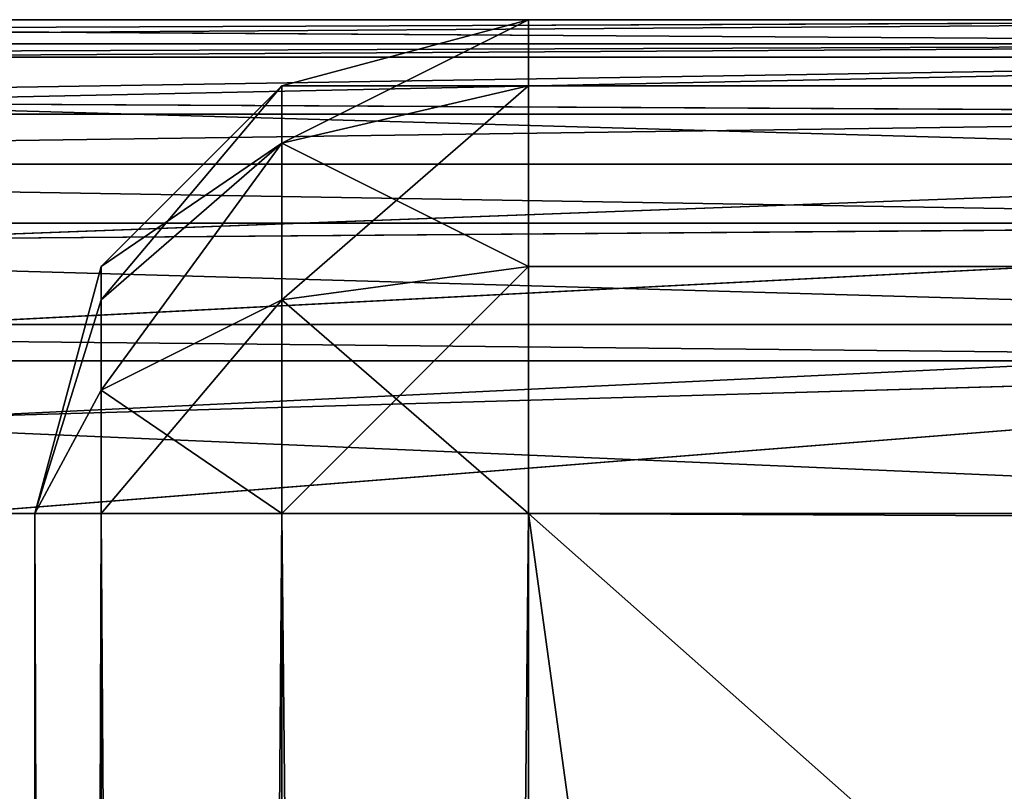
# Model space of a CAD drawing. Extents: x 0 to 602, y -131 to 3.
# Tile 26 of 167: x 2.529 to 3.526, y -106.834 to -106.053. Entities that reach past the tile are written whole.
import ezdxf

# ---------------------------------------------------------------- set-up
doc = ezdxf.new("R2010")
doc.units = 0
doc.header["$LTSCALE"] = 25.4
doc.layers.get('0').update_dxf_attribs({"color": 13, "linetype": 'CONTINUOUS'})

# ---------------------------------------------------------------- blocks, each defined once
blk = doc.blocks.new('PICASSO-LED-8131_STL')
at = {"color": 0}
for p, q in [((25.16749, 603.89435, 21.30967), (25.16749, 600.29437, 21.30967)), ((25.16749, 603.89435, 21.30967), (25.16749, 600.29437, 21.30967)), ((25.322, 603.89435, 21.33414), (25.322, 600.29437, 21.33414)), ((25.322, 603.89435, 21.33414), (25.322, 600.29437, 21.33414)), ((25.35883, 603.89435, 21.34773), (25.35883, 600.29437, 21.34773)), ((25.35883, 603.89435, 21.34773), (25.35883, 600.29437, 21.34773)), ((25.46138, 603.89435, 21.40516), (25.46138, 600.29437, 21.40516)), ((25.46138, 603.89435, 21.40516), (25.46138, 600.29437, 21.40516)), ((25.52105, 603.89435, 21.45612), (25.52105, 600.29437, 21.45612)), ((25.52105, 603.89435, 21.45612), (25.52105, 600.29437, 21.45612)), ((25.572, 603.89435, 21.51578), (25.572, 600.29437, 21.51578)), ((25.572, 603.89435, 21.51578), (25.572, 600.29437, 21.51578)), ((25.62943, 603.89435, 21.61833), (25.62943, 600.29437, 21.61833)), ((25.62943, 603.89435, 21.61833), (25.62943, 600.29437, 21.61833)), ((25.64302, 603.89435, 21.65516), (25.64302, 600.29437, 21.65516)), ((25.64302, 603.89435, 21.65516), (25.64302, 600.29437, 21.65516)), ((25.66749, 600.29437, 21.80967), (25.66749, 603.89435, 21.80967)), ((25.66749, 600.29437, 21.80967), (25.66749, 603.89435, 21.80967)), ((25.66749, 602.75305, 22.8345), (25.66749, 600.29437, 22.8345)), ((25.66749, 602.75305, 22.8345), (25.66749, 600.29437, 22.8345)), ((25.64302, 600.29437, 22.989), (25.65788, 602.65552, 22.93204)), ((25.64302, 600.29437, 22.989), (25.65788, 602.65552, 22.93204)), ((25.66749, 600.29437, 22.8345), (25.65788, 602.65552, 22.93204)), ((25.66749, 600.29437, 22.8345), (25.65788, 602.65552, 22.93204)), ((25.62943, 600.29437, 23.02584), (25.62943, 602.56177, 23.02584)), ((25.62943, 600.29437, 23.02584), (25.62943, 602.56177, 23.02584)), ((25.64302, 600.29437, 22.989), (25.62943, 602.56177, 23.02584)), ((25.64302, 600.29437, 22.989), (25.62943, 602.56177, 23.02584)), ((25.52105, 600.29437, 23.18805), (25.58322, 602.47528, 23.11228)), ((25.52105, 600.29437, 23.18805), (25.58322, 602.47528, 23.11228)), ((25.572, 600.29437, 23.12839), (25.58322, 602.47528, 23.11228)), ((25.572, 600.29437, 23.12839), (25.58322, 602.47528, 23.11228)), ((25.62943, 600.29437, 23.02584), (25.58322, 602.47528, 23.11228)), ((25.62943, 600.29437, 23.02584), (25.58322, 602.47528, 23.11228)), ((25.52105, 602.39954, 23.18805), (25.52105, 600.29437, 23.18805)), ((25.52105, 602.39954, 23.18805), (25.52105, 600.29437, 23.18805)), ((25.44527, 602.33734, 23.25023), (25.52105, 600.29437, 23.18805)), ((25.44527, 602.33734, 23.25023), (25.52105, 600.29437, 23.18805)), ((25.44527, 602.33734, 23.25023), (25.46138, 600.29437, 23.239)), ((25.44527, 602.33734, 23.25023), (25.46138, 600.29437, 23.239)), ((25.35883, 602.29114, 23.29643), (25.46138, 600.29437, 23.239)), ((25.35883, 602.29114, 23.29643), (25.46138, 600.29437, 23.239)), ((25.35883, 602.29114, 23.29643), (25.35883, 600.29437, 23.29643)), ((25.35883, 602.29114, 23.29643), (25.35883, 600.29437, 23.29643)), ((25.26504, 602.2627, 23.32489), (25.35883, 600.29437, 23.29643)), ((25.26504, 602.2627, 23.32489), (25.35883, 600.29437, 23.29643)), ((25.26504, 602.2627, 23.32489), (25.322, 600.29437, 23.31002)), ((25.26504, 602.2627, 23.32489), (25.322, 600.29437, 23.31002)), ((25.16749, 600.29437, 23.3345), (25.16749, 602.25311, 23.3345)), ((25.16749, 602.25311, 23.3345), (25.322, 600.29437, 23.31002)), ((25.16749, 602.25311, 23.3345), (25.322, 600.29437, 23.31002)), ((25.16749, 600.29437, 23.3345), (25.16749, 602.25311, 23.3345)), ((25.16749, 602.1709, 23.92758), (1.16749, 602.1709, 23.92758)), ((1.16749, 602.1709, 34.92758), (25.16749, 602.1709, 34.92758)), ((25.16749, 602.1709, 23.92758), (1.16749, 602.1709, 23.92758)), ((1.16749, 602.1709, 34.92758), (25.16749, 602.1709, 34.92758)), ((25.16749, 602.1709, 34.92758), (25.16749, 602.1709, 23.92758)), ((25.16749, 602.1709, 23.92758), (25.16749, 602.10394, 23.67758)), ((25.16749, 602.10394, 35.17758), (25.16749, 602.1709, 34.92758)), ((25.16749, 602.1709, 34.92758), (25.41749, 602.10394, 34.92758)), ((25.41749, 602.10394, 23.92758), (25.16749, 602.1709, 23.92758)), ((25.16749, 602.1709, 34.92758), (25.16749, 602.1709, 23.92758)), ((25.41749, 602.10394, 23.92758), (25.16749, 602.1709, 23.92758)), ((25.38399, 602.10394, 23.80258), (25.16749, 602.1709, 23.92758)), ((25.29249, 602.10394, 23.71107), (25.16749, 602.1709, 23.92758)), ((25.38399, 602.10394, 23.80258), (25.16749, 602.1709, 23.92758)), ((25.16749, 602.1709, 23.92758), (25.16749, 602.10394, 23.67758)), ((25.29249, 602.10394, 23.71107), (25.16749, 602.1709, 23.92758)), ((25.16749, 602.10394, 35.17758), (25.16749, 602.1709, 34.92758)), ((25.29249, 602.10394, 35.14409), (25.16749, 602.1709, 34.92758)), ((25.38399, 602.10394, 35.05258), (25.16749, 602.1709, 34.92758)), ((25.29249, 602.10394, 35.14409), (25.16749, 602.1709, 34.92758)), ((25.16749, 602.1709, 34.92758), (25.41749, 602.10394, 34.92758)), ((25.38399, 602.10394, 35.05258), (25.16749, 602.1709, 34.92758)), ((25.16749, 602.10394, 23.67758), (1.16749, 602.10394, 23.67758)), ((25.16749, 602.10394, 23.67758), (1.16749, 602.10394, 23.67758)), ((1.16749, 602.10394, 35.17758), (25.16749, 602.10394, 35.17758)), ((1.16749, 602.10394, 35.17758), (25.16749, 602.10394, 35.17758)), ((25.16749, 602.10394, 23.67758), (25.16749, 601.9209, 23.49457)), ((25.16749, 601.9209, 35.3606), (25.16749, 602.10394, 35.17758)), ((25.16749, 602.10394, 23.67758), (25.16749, 601.9209, 23.49457)), ((25.16749, 602.10394, 23.67758), (25.29249, 602.10394, 23.71107)), ((25.16749, 602.10394, 23.67758), (25.29249, 602.10394, 23.71107)), ((25.16749, 602.10394, 35.17758), (25.29249, 602.10394, 35.14409)), ((25.16749, 602.10394, 35.17758), (25.29249, 602.10394, 35.14409)), ((25.16749, 601.9209, 35.3606), (25.16749, 602.10394, 35.17758)), ((25.29249, 602.10394, 23.71107), (25.38399, 601.9209, 23.55258)), ((25.29249, 602.10394, 23.71107), (25.38399, 602.10394, 23.80258)), ((25.29249, 602.10394, 23.71107), (25.38399, 601.9209, 23.55258)), ((25.29249, 602.10394, 23.71107), (25.38399, 602.10394, 23.80258)), ((25.38399, 602.10394, 35.05258), (25.29249, 602.10394, 35.14409)), ((25.29249, 602.10394, 35.14409), (25.38399, 601.9209, 35.30258)), ((25.29249, 602.10394, 35.14409), (25.38399, 601.9209, 35.30258)), ((25.38399, 602.10394, 35.05258), (25.29249, 602.10394, 35.14409)), ((25.41749, 602.10394, 23.92758), (25.38399, 602.10394, 23.80258)), ((25.38399, 602.10394, 23.80258), (25.54249, 601.9209, 23.71107)), ((25.41749, 602.10394, 23.92758), (25.38399, 602.10394, 23.80258)), ((25.38399, 602.10394, 23.80258), (25.54249, 601.9209, 23.71107)), ((25.41749, 602.10394, 34.92758), (25.38399, 602.10394, 35.05258)), ((25.38399, 602.10394, 35.05258), (25.54249, 601.9209, 35.14409)), ((25.38399, 602.10394, 35.05258), (25.54249, 601.9209, 35.14409)), ((25.41749, 602.10394, 34.92758), (25.38399, 602.10394, 35.05258)), ((25.41749, 602.10394, 34.92758), (25.41749, 602.10394, 23.92758)), ((25.41749, 602.10394, 34.92758), (25.6005, 601.9209, 34.92758)), ((25.6005, 601.9209, 23.92758), (25.41749, 602.10394, 23.92758)), ((25.41749, 602.10394, 34.92758), (25.41749, 602.10394, 23.92758)), ((25.6005, 601.9209, 23.92758), (25.41749, 602.10394, 23.92758)), ((25.41749, 602.10394, 34.92758), (25.6005, 601.9209, 34.92758)), ((25.16749, 601.9209, 23.49457), (1.16749, 601.9209, 23.49457)), ((25.16749, 601.9209, 23.49457), (1.16749, 601.9209, 23.49457)), ((1.16749, 601.9209, 35.3606), (25.16749, 601.9209, 35.3606)), ((1.16749, 601.9209, 35.3606), (25.16749, 601.9209, 35.3606)), ((25.16749, 601.9209, 23.49457), (25.16749, 601.67096, 23.42758)), ((25.16749, 601.67096, 35.42758), (25.16749, 601.9209, 35.3606)), ((25.16749, 601.9209, 23.49457), (25.38399, 601.9209, 23.55258)), ((25.16749, 601.9209, 23.49457), (25.16749, 601.67096, 23.42758)), ((25.16749, 601.9209, 23.49457), (25.38399, 601.9209, 23.55258)), ((25.16749, 601.9209, 35.3606), (25.38399, 601.9209, 35.30258)), ((25.16749, 601.9209, 35.3606), (25.38399, 601.9209, 35.30258)), ((25.16749, 601.67096, 35.42758), (25.16749, 601.9209, 35.3606)), ((25.38399, 601.9209, 23.55258), (25.41749, 601.67096, 23.49457)), ((25.54249, 601.9209, 23.71107), (25.38399, 601.9209, 23.55258)), ((25.54249, 601.9209, 23.71107), (25.38399, 601.9209, 23.55258)), ((25.38399, 601.9209, 23.55258), (25.41749, 601.67096, 23.49457)), ((25.38399, 601.9209, 35.30258), (25.54249, 601.9209, 35.14409)), ((25.38399, 601.9209, 35.30258), (25.54249, 601.9209, 35.14409)), ((25.38399, 601.9209, 35.30258), (25.41749, 601.67096, 35.3606)), ((25.38399, 601.9209, 35.30258), (25.41749, 601.67096, 35.3606)), ((25.6005, 601.9209, 23.92758), (25.54249, 601.9209, 23.71107)), ((25.54249, 601.9209, 23.71107), (25.6005, 601.67096, 23.67758)), ((25.6005, 601.9209, 23.92758), (25.54249, 601.9209, 23.71107)), ((25.54249, 601.9209, 23.71107), (25.6005, 601.67096, 23.67758)), ((25.6005, 601.9209, 34.92758), (25.54249, 601.9209, 35.14409)), ((25.54249, 601.9209, 35.14409), (25.6005, 601.67096, 35.17758)), ((25.6005, 601.9209, 34.92758), (25.54249, 601.9209, 35.14409)), ((25.54249, 601.9209, 35.14409), (25.6005, 601.67096, 35.17758)), ((25.6005, 601.9209, 34.92758), (25.6005, 601.9209, 23.92758)), ((25.6005, 601.9209, 34.92758), (25.66749, 601.67096, 34.92758)), ((25.66749, 601.67096, 23.92758), (25.6005, 601.9209, 23.92758)), ((25.6005, 601.9209, 34.92758), (25.6005, 601.9209, 23.92758)), ((25.66749, 601.67096, 23.92758), (25.6005, 601.9209, 23.92758)), ((25.6005, 601.9209, 34.92758), (25.66749, 601.67096, 34.92758)), ((1.16749, 601.67096, 23.42758), (25.16749, 601.67096, 23.42758)), ((25.16749, 601.67096, 35.42758), (1.16749, 601.67096, 35.42758)), ((1.16749, 601.67096, 23.42758), (25.16749, 601.67096, 23.42758)), ((25.16749, 601.67096, 35.42758), (1.16749, 601.67096, 35.42758)), ((25.16749, 601.67096, 23.42758), (25.16749, 5.67091, 23.42758)), ((25.16749, 5.67091, 35.42758), (25.16749, 601.67096, 35.42758)), ((25.41749, 601.67096, 23.49457), (25.16749, 601.67096, 23.42758)), ((25.16749, 601.67096, 35.42758), (25.41749, 601.67096, 35.3606)), ((25.16749, 601.67096, 23.42758), (25.16749, 5.67091, 23.42758)), ((25.41749, 601.67096, 23.49457), (25.16749, 601.67096, 23.42758)), ((25.16749, 601.67096, 35.42758), (25.41749, 601.67096, 35.3606)), ((25.16749, 5.67091, 35.42758), (25.16749, 601.67096, 35.42758)), ((25.6005, 601.67096, 23.67758), (25.41749, 601.67096, 23.49457)), ((25.41749, 601.67096, 35.3606), (25.6005, 601.67096, 35.17758)), ((25.41749, 5.67091, 23.49457), (25.41749, 601.67096, 23.49457)), ((25.6005, 601.67096, 23.67758), (25.41749, 601.67096, 23.49457)), ((25.41749, 5.67091, 23.49457), (25.41749, 601.67096, 23.49457)), ((25.41749, 601.67096, 35.3606), (25.41749, 5.67091, 35.3606)), ((25.41749, 601.67096, 35.3606), (25.6005, 601.67096, 35.17758)), ((25.41749, 601.67096, 35.3606), (25.41749, 5.67091, 35.3606)), ((25.66749, 601.67096, 23.92758), (25.6005, 601.67096, 23.67758)), ((25.6005, 601.67096, 35.17758), (25.66749, 601.67096, 34.92758)), ((25.66749, 601.67096, 23.92758), (25.6005, 601.67096, 23.67758)), ((25.6005, 5.67091, 23.67758), (25.6005, 601.67096, 23.67758)), ((25.6005, 5.67091, 23.67758), (25.6005, 601.67096, 23.67758)), ((25.6005, 601.67096, 35.17758), (25.66749, 601.67096, 34.92758)), ((25.6005, 601.67096, 35.17758), (25.6005, 5.67091, 35.17758)), ((25.6005, 601.67096, 35.17758), (25.6005, 5.67091, 35.17758)), ((25.66749, 601.67096, 23.92758), (25.66749, 601.67096, 34.92758)), ((25.66749, 601.67096, 34.92758), (25.66749, 324.17093, 34.92758)), ((25.66749, 324.17093, 23.92758), (25.66749, 601.67096, 23.92758)), ((25.66749, 601.67096, 23.92758), (25.66749, 601.67096, 34.92758)), ((25.66749, 324.17093, 23.92758), (25.66749, 601.67096, 23.92758)), ((25.66749, 601.67096, 34.92758), (25.66749, 324.17093, 34.92758))]:
    blk.add_line(p, q, dxfattribs=at)
mesh = blk.add_polyface(dxfattribs=at)
corners = [(25.16749, 603.89435, 21.30967), (1.16749, 600.29437, 21.30967), (1.16749, 603.89435, 21.30967), (25.16749, 600.29437, 21.30967)]
mesh.append_faces([[corners[k] for k in face] for face in [(0, 1, 2), (1, 0, 3)]], dxfattribs={"vtx0": -1, "color": 0})
mesh = blk.add_polyface(dxfattribs=at)
corners = [(25.322, 603.89435, 21.33414), (25.16749, 600.29437, 21.30967), (25.16749, 603.89435, 21.30967), (25.322, 600.29437, 21.33414)]
mesh.append_faces([[corners[k] for k in face] for face in [(0, 1, 2), (1, 0, 3)]], dxfattribs={"vtx0": -1, "color": 0})
mesh = blk.add_polyface(dxfattribs=at)
corners = [(25.35883, 603.89435, 21.34773), (25.322, 600.29437, 21.33414), (25.322, 603.89435, 21.33414), (25.35883, 600.29437, 21.34773)]
mesh.append_faces([[corners[k] for k in face] for face in [(0, 1, 2), (1, 0, 3)]], dxfattribs={"vtx0": -1, "color": 0})
mesh = blk.add_polyface(dxfattribs=at)
corners = [(25.46138, 603.89435, 21.40516), (25.35883, 600.29437, 21.34773), (25.35883, 603.89435, 21.34773), (25.46138, 600.29437, 21.40516)]
mesh.append_faces([[corners[k] for k in face] for face in [(0, 1, 2), (1, 0, 3)]], dxfattribs={"vtx0": -1, "color": 0})
mesh = blk.add_polyface(dxfattribs=at)
corners = [(25.52105, 603.89435, 21.45612), (25.46138, 600.29437, 21.40516), (25.46138, 603.89435, 21.40516), (25.52105, 600.29437, 21.45612)]
mesh.append_faces([[corners[k] for k in face] for face in [(0, 1, 2), (1, 0, 3)]], dxfattribs={"vtx0": -1, "color": 0})
mesh = blk.add_polyface(dxfattribs=at)
corners = [(25.52105, 603.89435, 21.45612), (25.572, 600.29437, 21.51578), (25.52105, 600.29437, 21.45612), (25.572, 603.89435, 21.51578)]
mesh.append_faces([[corners[k] for k in face] for face in [(0, 1, 2), (1, 0, 3)]], dxfattribs={"vtx0": -1, "color": 0})
mesh = blk.add_polyface(dxfattribs=at)
corners = [(25.572, 603.89435, 21.51578), (25.62943, 600.29437, 21.61833), (25.572, 600.29437, 21.51578), (25.62943, 603.89435, 21.61833)]
mesh.append_faces([[corners[k] for k in face] for face in [(0, 1, 2), (1, 0, 3)]], dxfattribs={"vtx0": -1, "color": 0})
mesh = blk.add_polyface(dxfattribs=at)
corners = [(25.62943, 603.89435, 21.61833), (25.64302, 600.29437, 21.65516), (25.62943, 600.29437, 21.61833), (25.64302, 603.89435, 21.65516)]
mesh.append_faces([[corners[k] for k in face] for face in [(0, 1, 2), (1, 0, 3)]], dxfattribs={"vtx0": -1, "color": 0})
mesh = blk.add_polyface(dxfattribs=at)
corners = [(25.64302, 603.89435, 21.65516), (25.66749, 600.29437, 21.80967), (25.64302, 600.29437, 21.65516), (25.66749, 603.89435, 21.80967)]
mesh.append_faces([[corners[k] for k in face] for face in [(0, 1, 2), (1, 0, 3)]], dxfattribs={"vtx0": -1, "color": 0})
mesh = blk.add_polyface(dxfattribs=at)
corners = [(25.66749, 603.89435, 21.80967), (25.66749, 600.29437, 22.8345), (25.66749, 600.29437, 21.80967), (25.66749, 602.75305, 22.8345), (25.66749, 602.75305, 34.9545), (25.66749, 603.89435, 34.9545)]
mesh.append_faces([[corners[k] for k in face] for face in [(0, 1, 2), (4, 0, 5)]], dxfattribs={"vtx0": -1, "color": 0})
mesh.append_faces([[corners[k] for k in face] for face in [(1, 0, 3), (3, 0, 4)]], dxfattribs={"vtx0": -1, "vtx1": -1, "color": 0})
mesh = blk.add_polyface(dxfattribs=at)
corners = [(25.66749, 602.75305, 22.8345), (25.65788, 602.65552, 22.93204), (25.66749, 600.29437, 22.8345)]
mesh.append_faces([[corners[k] for k in face] for face in [(0, 1, 2)]], dxfattribs={"color": 0})
mesh = blk.add_polyface(dxfattribs=at)
corners = [(25.65788, 602.65552, 22.93204), (25.62943, 602.56177, 23.02584), (25.64302, 600.29437, 22.989)]
mesh.append_faces([[corners[k] for k in face] for face in [(0, 1, 2)]], dxfattribs={"color": 0})
mesh = blk.add_polyface(dxfattribs=at)
corners = [(25.65788, 602.65552, 22.93204), (25.64302, 600.29437, 22.989), (25.66749, 600.29437, 22.8345)]
mesh.append_faces([[corners[k] for k in face] for face in [(0, 1, 2)]], dxfattribs={"color": 0})
mesh = blk.add_polyface(dxfattribs=at)
corners = [(25.62943, 602.56177, 23.02584), (25.58322, 602.47528, 23.11228), (25.62943, 600.29437, 23.02584)]
mesh.append_faces([[corners[k] for k in face] for face in [(0, 1, 2)]], dxfattribs={"color": 0})
mesh = blk.add_polyface(dxfattribs=at)
corners = [(25.62943, 602.56177, 23.02584), (25.62943, 600.29437, 23.02584), (25.64302, 600.29437, 22.989)]
mesh.append_faces([[corners[k] for k in face] for face in [(0, 1, 2)]], dxfattribs={"color": 0})
mesh = blk.add_polyface(dxfattribs=at)
corners = [(25.58322, 602.47528, 23.11228), (25.52105, 602.39954, 23.18805), (25.52105, 600.29437, 23.18805)]
mesh.append_faces([[corners[k] for k in face] for face in [(0, 1, 2)]], dxfattribs={"color": 0})
mesh = blk.add_polyface(dxfattribs=at)
corners = [(25.58322, 602.47528, 23.11228), (25.52105, 600.29437, 23.18805), (25.572, 600.29437, 23.12839)]
mesh.append_faces([[corners[k] for k in face] for face in [(0, 1, 2)]], dxfattribs={"color": 0})
mesh = blk.add_polyface(dxfattribs=at)
corners = [(25.58322, 602.47528, 23.11228), (25.572, 600.29437, 23.12839), (25.62943, 600.29437, 23.02584)]
mesh.append_faces([[corners[k] for k in face] for face in [(0, 1, 2)]], dxfattribs={"color": 0})
mesh = blk.add_polyface(dxfattribs=at)
corners = [(25.52105, 602.39954, 23.18805), (25.44527, 602.33734, 23.25023), (25.52105, 600.29437, 23.18805)]
mesh.append_faces([[corners[k] for k in face] for face in [(0, 1, 2)]], dxfattribs={"color": 0})
mesh = blk.add_polyface(dxfattribs=at)
corners = [(25.46138, 600.29437, 23.239), (25.44527, 602.33734, 23.25023), (25.35883, 602.29114, 23.29643)]
mesh.append_faces([[corners[k] for k in face] for face in [(0, 1, 2)]], dxfattribs={"color": 0})
mesh = blk.add_polyface(dxfattribs=at)
corners = [(25.52105, 600.29437, 23.18805), (25.44527, 602.33734, 23.25023), (25.46138, 600.29437, 23.239)]
mesh.append_faces([[corners[k] for k in face] for face in [(0, 1, 2)]], dxfattribs={"color": 0})
mesh = blk.add_polyface(dxfattribs=at)
corners = [(25.35883, 602.29114, 23.29643), (25.26504, 602.2627, 23.32489), (25.35883, 600.29437, 23.29643)]
mesh.append_faces([[corners[k] for k in face] for face in [(0, 1, 2)]], dxfattribs={"color": 0})
mesh = blk.add_polyface(dxfattribs=at)
corners = [(25.46138, 600.29437, 23.239), (25.35883, 602.29114, 23.29643), (25.35883, 600.29437, 23.29643)]
mesh.append_faces([[corners[k] for k in face] for face in [(0, 1, 2)]], dxfattribs={"color": 0})
mesh = blk.add_polyface(dxfattribs=at)
corners = [(25.322, 600.29437, 23.31002), (25.26504, 602.2627, 23.32489), (25.16749, 602.25311, 23.3345)]
mesh.append_faces([[corners[k] for k in face] for face in [(0, 1, 2)]], dxfattribs={"color": 0})
mesh = blk.add_polyface(dxfattribs=at)
corners = [(25.35883, 600.29437, 23.29643), (25.26504, 602.2627, 23.32489), (25.322, 600.29437, 23.31002)]
mesh.append_faces([[corners[k] for k in face] for face in [(0, 1, 2)]], dxfattribs={"color": 0})
mesh = blk.add_polyface(dxfattribs=at)
corners = [(25.16749, 600.29437, 23.3345), (1.16749, 602.25311, 23.3345), (1.16749, 600.29437, 23.3345), (25.16749, 602.25311, 23.3345)]
mesh.append_faces([[corners[k] for k in face] for face in [(0, 1, 2), (1, 0, 3)]], dxfattribs={"vtx0": -1, "color": 0})
mesh = blk.add_polyface(dxfattribs=at)
corners = [(25.322, 600.29437, 23.31002), (25.16749, 602.25311, 23.3345), (25.16749, 600.29437, 23.3345)]
mesh.append_faces([[corners[k] for k in face] for face in [(0, 1, 2)]], dxfattribs={"color": 0})
mesh = blk.add_polyface(dxfattribs=at)
corners = [(1.16749, 602.1709, 34.92758), (25.16749, 602.1709, 23.92758), (1.16749, 602.1709, 23.92758), (25.16749, 602.1709, 34.92758)]
mesh.append_faces([[corners[k] for k in face] for face in [(0, 1, 2), (1, 0, 3)]], dxfattribs={"vtx0": -1, "color": 0})
mesh = blk.add_polyface(dxfattribs=at)
corners = [(1.16749, 602.1709, 23.92758), (25.16749, 602.10394, 23.67758), (1.16749, 602.10394, 23.67758), (25.16749, 602.1709, 23.92758)]
mesh.append_faces([[corners[k] for k in face] for face in [(0, 1, 2), (1, 0, 3)]], dxfattribs={"vtx0": -1, "color": 0})
mesh = blk.add_polyface(dxfattribs=at)
corners = [(1.16749, 602.10394, 35.17758), (25.16749, 602.1709, 34.92758), (1.16749, 602.1709, 34.92758), (25.16749, 602.10394, 35.17758)]
mesh.append_faces([[corners[k] for k in face] for face in [(0, 1, 2), (1, 0, 3)]], dxfattribs={"vtx0": -1, "color": 0})
mesh = blk.add_polyface(dxfattribs=at)
corners = [(25.16749, 602.1709, 34.92758), (25.41749, 602.10394, 23.92758), (25.16749, 602.1709, 23.92758), (25.41749, 602.10394, 34.92758)]
mesh.append_faces([[corners[k] for k in face] for face in [(0, 1, 2), (1, 0, 3)]], dxfattribs={"vtx0": -1, "color": 0})
mesh = blk.add_polyface(dxfattribs=at)
corners = [(25.41749, 602.10394, 23.92758), (25.38399, 602.10394, 23.80258), (25.16749, 602.1709, 23.92758)]
mesh.append_faces([[corners[k] for k in face] for face in [(0, 1, 2)]], dxfattribs={"color": 0})
mesh = blk.add_polyface(dxfattribs=at)
corners = [(25.16749, 602.1709, 23.92758), (25.38399, 602.10394, 23.80258), (25.29249, 602.10394, 23.71107)]
mesh.append_faces([[corners[k] for k in face] for face in [(0, 1, 2)]], dxfattribs={"color": 0})
mesh = blk.add_polyface(dxfattribs=at)
corners = [(25.16749, 602.1709, 23.92758), (25.29249, 602.10394, 23.71107), (25.16749, 602.10394, 23.67758)]
mesh.append_faces([[corners[k] for k in face] for face in [(0, 1, 2)]], dxfattribs={"color": 0})
mesh = blk.add_polyface(dxfattribs=at)
corners = [(25.16749, 602.10394, 35.17758), (25.29249, 602.10394, 35.14409), (25.16749, 602.1709, 34.92758)]
mesh.append_faces([[corners[k] for k in face] for face in [(0, 1, 2)]], dxfattribs={"color": 0})
mesh = blk.add_polyface(dxfattribs=at)
corners = [(25.29249, 602.10394, 35.14409), (25.38399, 602.10394, 35.05258), (25.16749, 602.1709, 34.92758)]
mesh.append_faces([[corners[k] for k in face] for face in [(0, 1, 2)]], dxfattribs={"color": 0})
mesh = blk.add_polyface(dxfattribs=at)
corners = [(25.38399, 602.10394, 35.05258), (25.41749, 602.10394, 34.92758), (25.16749, 602.1709, 34.92758)]
mesh.append_faces([[corners[k] for k in face] for face in [(0, 1, 2)]], dxfattribs={"color": 0})
mesh = blk.add_polyface(dxfattribs=at)
corners = [(25.16749, 602.10394, 23.67758), (1.16749, 601.9209, 23.49457), (1.16749, 602.10394, 23.67758), (25.16749, 601.9209, 23.49457)]
mesh.append_faces([[corners[k] for k in face] for face in [(0, 1, 2), (1, 0, 3)]], dxfattribs={"vtx0": -1, "color": 0})
mesh = blk.add_polyface(dxfattribs=at)
corners = [(25.16749, 601.9209, 35.3606), (1.16749, 602.10394, 35.17758), (1.16749, 601.9209, 35.3606), (25.16749, 602.10394, 35.17758)]
mesh.append_faces([[corners[k] for k in face] for face in [(0, 1, 2), (1, 0, 3)]], dxfattribs={"vtx0": -1, "color": 0})
mesh = blk.add_polyface(dxfattribs=at)
corners = [(25.29249, 602.10394, 23.71107), (25.16749, 601.9209, 23.49457), (25.16749, 602.10394, 23.67758), (25.38399, 601.9209, 23.55258)]
mesh.append_faces([[corners[k] for k in face] for face in [(0, 1, 2), (1, 0, 3)]], dxfattribs={"vtx0": -1, "color": 0})
mesh = blk.add_polyface(dxfattribs=at)
corners = [(25.38399, 601.9209, 35.30258), (25.16749, 602.10394, 35.17758), (25.16749, 601.9209, 35.3606), (25.29249, 602.10394, 35.14409)]
mesh.append_faces([[corners[k] for k in face] for face in [(0, 1, 2), (1, 0, 3)]], dxfattribs={"vtx0": -1, "color": 0})
mesh = blk.add_polyface(dxfattribs=at)
corners = [(25.29249, 602.10394, 23.71107), (25.54249, 601.9209, 23.71107), (25.38399, 601.9209, 23.55258), (25.38399, 602.10394, 23.80258)]
mesh.append_faces([[corners[k] for k in face] for face in [(0, 1, 2), (1, 0, 3)]], dxfattribs={"vtx0": -1, "color": 0})
mesh = blk.add_polyface(dxfattribs=at)
corners = [(25.29249, 602.10394, 35.14409), (25.54249, 601.9209, 35.14409), (25.38399, 602.10394, 35.05258), (25.38399, 601.9209, 35.30258)]
mesh.append_faces([[corners[k] for k in face] for face in [(0, 1, 2), (1, 0, 3)]], dxfattribs={"vtx0": -1, "color": 0})
mesh = blk.add_polyface(dxfattribs=at)
corners = [(25.38399, 602.10394, 23.80258), (25.6005, 601.9209, 23.92758), (25.54249, 601.9209, 23.71107), (25.41749, 602.10394, 23.92758)]
mesh.append_faces([[corners[k] for k in face] for face in [(0, 1, 2), (1, 0, 3)]], dxfattribs={"vtx0": -1, "color": 0})
mesh = blk.add_polyface(dxfattribs=at)
corners = [(25.41749, 602.10394, 34.92758), (25.54249, 601.9209, 35.14409), (25.6005, 601.9209, 34.92758), (25.38399, 602.10394, 35.05258)]
mesh.append_faces([[corners[k] for k in face] for face in [(0, 1, 2), (1, 0, 3)]], dxfattribs={"vtx0": -1, "color": 0})
mesh = blk.add_polyface(dxfattribs=at)
corners = [(25.41749, 602.10394, 23.92758), (25.6005, 601.9209, 34.92758), (25.6005, 601.9209, 23.92758), (25.41749, 602.10394, 34.92758)]
mesh.append_faces([[corners[k] for k in face] for face in [(0, 1, 2), (1, 0, 3)]], dxfattribs={"vtx0": -1, "color": 0})
mesh = blk.add_polyface(dxfattribs=at)
corners = [(25.16749, 601.9209, 23.49457), (1.16749, 601.67096, 23.42758), (1.16749, 601.9209, 23.49457), (25.16749, 601.67096, 23.42758)]
mesh.append_faces([[corners[k] for k in face] for face in [(0, 1, 2), (1, 0, 3)]], dxfattribs={"vtx0": -1, "color": 0})
mesh = blk.add_polyface(dxfattribs=at)
corners = [(25.16749, 601.67096, 35.42758), (1.16749, 601.9209, 35.3606), (1.16749, 601.67096, 35.42758), (25.16749, 601.9209, 35.3606)]
mesh.append_faces([[corners[k] for k in face] for face in [(0, 1, 2), (1, 0, 3)]], dxfattribs={"vtx0": -1, "color": 0})
mesh = blk.add_polyface(dxfattribs=at)
corners = [(25.38399, 601.9209, 23.55258), (25.16749, 601.67096, 23.42758), (25.16749, 601.9209, 23.49457), (25.41749, 601.67096, 23.49457)]
mesh.append_faces([[corners[k] for k in face] for face in [(0, 1, 2), (1, 0, 3)]], dxfattribs={"vtx0": -1, "color": 0})
mesh = blk.add_polyface(dxfattribs=at)
corners = [(25.41749, 601.67096, 35.3606), (25.16749, 601.9209, 35.3606), (25.16749, 601.67096, 35.42758), (25.38399, 601.9209, 35.30258)]
mesh.append_faces([[corners[k] for k in face] for face in [(0, 1, 2), (1, 0, 3)]], dxfattribs={"vtx0": -1, "color": 0})
mesh = blk.add_polyface(dxfattribs=at)
corners = [(25.38399, 601.9209, 23.55258), (25.6005, 601.67096, 23.67758), (25.41749, 601.67096, 23.49457), (25.54249, 601.9209, 23.71107)]
mesh.append_faces([[corners[k] for k in face] for face in [(0, 1, 2), (1, 0, 3)]], dxfattribs={"vtx0": -1, "color": 0})
mesh = blk.add_polyface(dxfattribs=at)
corners = [(25.54249, 601.9209, 35.14409), (25.41749, 601.67096, 35.3606), (25.6005, 601.67096, 35.17758), (25.38399, 601.9209, 35.30258)]
mesh.append_faces([[corners[k] for k in face] for face in [(0, 1, 2), (1, 0, 3)]], dxfattribs={"vtx0": -1, "color": 0})
mesh = blk.add_polyface(dxfattribs=at)
corners = [(25.54249, 601.9209, 23.71107), (25.66749, 601.67096, 23.92758), (25.6005, 601.67096, 23.67758), (25.6005, 601.9209, 23.92758)]
mesh.append_faces([[corners[k] for k in face] for face in [(0, 1, 2), (1, 0, 3)]], dxfattribs={"vtx0": -1, "color": 0})
mesh = blk.add_polyface(dxfattribs=at)
corners = [(25.6005, 601.9209, 34.92758), (25.6005, 601.67096, 35.17758), (25.66749, 601.67096, 34.92758), (25.54249, 601.9209, 35.14409)]
mesh.append_faces([[corners[k] for k in face] for face in [(0, 1, 2), (1, 0, 3)]], dxfattribs={"vtx0": -1, "color": 0})
mesh = blk.add_polyface(dxfattribs=at)
corners = [(25.6005, 601.9209, 23.92758), (25.66749, 601.67096, 34.92758), (25.66749, 601.67096, 23.92758), (25.6005, 601.9209, 34.92758)]
mesh.append_faces([[corners[k] for k in face] for face in [(0, 1, 2), (1, 0, 3)]], dxfattribs={"vtx0": -1, "color": 0})
mesh = blk.add_polyface(dxfattribs=at)
corners = [(1.16749, 601.67096, 23.42758), (4.15177, 598.7749, 23.42758), (1.16749, 5.67091, 23.42758), (25.16749, 601.67096, 23.42758), (22.60363, 598.7749, 23.42758), (22.60363, 8.56692, 23.42758), (4.15177, 8.56692, 23.42758), (25.16749, 5.67091, 23.42758)]
mesh.append_faces([[corners[k] for k in face] for face in [(0, 1, 2), (1, 3, 4), (4, 3, 5), (2, 6, 7), (6, 2, 1), (7, 5, 3)]], dxfattribs={"vtx0": -1, "vtx1": -1, "color": 0})
mesh.append_faces([[corners[k] for k in face] for face in [(1, 0, 3), (7, 6, 5)]], dxfattribs={"vtx0": -1, "vtx2": -1, "color": 0})
mesh = blk.add_polyface(dxfattribs=at)
corners = [(25.16749, 5.67091, 35.42758), (1.16749, 601.67096, 35.42758), (1.16749, 5.67091, 35.42758), (25.16749, 601.67096, 35.42758)]
mesh.append_faces([[corners[k] for k in face] for face in [(0, 1, 2), (1, 0, 3)]], dxfattribs={"vtx0": -1, "color": 0})
mesh = blk.add_polyface(dxfattribs=at)
corners = [(25.41749, 601.67096, 23.49457), (25.16749, 5.67091, 23.42758), (25.16749, 601.67096, 23.42758), (25.41749, 5.67091, 23.49457)]
mesh.append_faces([[corners[k] for k in face] for face in [(0, 1, 2), (1, 0, 3)]], dxfattribs={"vtx0": -1, "color": 0})
mesh = blk.add_polyface(dxfattribs=at)
corners = [(25.41749, 5.67091, 35.3606), (25.16749, 601.67096, 35.42758), (25.16749, 5.67091, 35.42758), (25.41749, 601.67096, 35.3606)]
mesh.append_faces([[corners[k] for k in face] for face in [(0, 1, 2), (1, 0, 3)]], dxfattribs={"vtx0": -1, "color": 0})
mesh = blk.add_polyface(dxfattribs=at)
corners = [(25.41749, 601.67096, 23.49457), (25.6005, 5.67091, 23.67758), (25.41749, 5.67091, 23.49457), (25.6005, 601.67096, 23.67758)]
mesh.append_faces([[corners[k] for k in face] for face in [(0, 1, 2), (1, 0, 3)]], dxfattribs={"vtx0": -1, "color": 0})
mesh = blk.add_polyface(dxfattribs=at)
corners = [(25.6005, 601.67096, 35.17758), (25.41749, 5.67091, 35.3606), (25.6005, 5.67091, 35.17758), (25.41749, 601.67096, 35.3606)]
mesh.append_faces([[corners[k] for k in face] for face in [(0, 1, 2), (1, 0, 3)]], dxfattribs={"vtx0": -1, "color": 0})
mesh = blk.add_polyface(dxfattribs=at)
corners = [(25.6005, 601.67096, 23.67758), (25.66749, 5.67091, 23.92758), (25.6005, 5.67091, 23.67758), (25.66749, 283.17093, 23.92758), (25.66749, 324.17093, 23.92758), (25.66749, 601.67096, 23.92758)]
mesh.append_faces([[corners[k] for k in face] for face in [(0, 1, 2), (4, 0, 5)]], dxfattribs={"vtx0": -1, "color": 0})
mesh.append_faces([[corners[k] for k in face] for face in [(1, 0, 3), (3, 0, 4)]], dxfattribs={"vtx0": -1, "vtx1": -1, "color": 0})
mesh = blk.add_polyface(dxfattribs=at)
corners = [(25.66749, 283.17093, 34.92758), (25.6005, 5.67091, 35.17758), (25.66749, 5.67091, 34.92758), (25.6005, 601.67096, 35.17758), (25.66749, 324.17093, 34.92758), (25.66749, 601.67096, 34.92758)]
mesh.append_faces([[corners[k] for k in face] for face in [(0, 1, 2), (3, 4, 5)]], dxfattribs={"vtx0": -1, "color": 0})
mesh.append_faces([[corners[k] for k in face] for face in [(1, 0, 3)]], dxfattribs={"vtx0": -1, "vtx1": -1, "color": 0})
mesh.append_faces([[corners[k] for k in face] for face in [(3, 0, 4)]], dxfattribs={"vtx0": -1, "vtx2": -1, "color": 0})
mesh = blk.add_polyface(dxfattribs=at)
corners = [(25.66749, 601.67096, 23.92758), (25.66749, 324.17093, 34.92758), (25.66749, 324.17093, 23.92758), (25.66749, 601.67096, 34.92758)]
mesh.append_faces([[corners[k] for k in face] for face in [(0, 1, 2), (1, 0, 3)]], dxfattribs={"vtx0": -1, "color": 0})

msp = doc.modelspace()

# ---------------------------------------------------------------- block references
at = {"color": 8, "rotation": 90.00000000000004}
msp.add_blockref('PICASSO-LED-8131_STL', (604.71495, -131.72004, -0.92758), dxfattribs=at)

doc.saveas('drawing.dxf')
